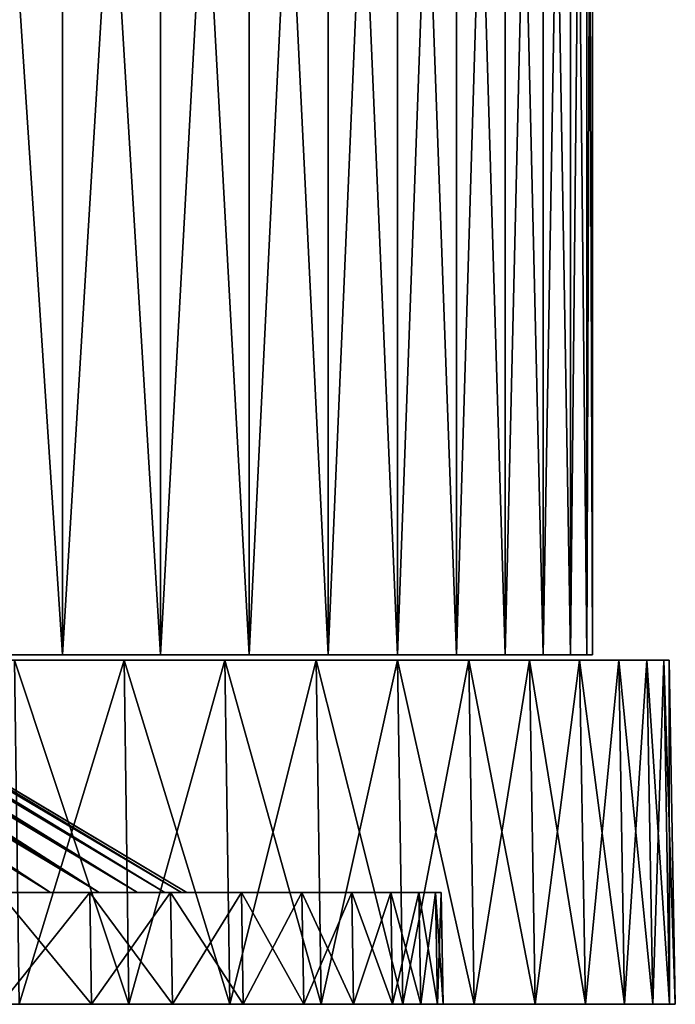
# Model space of a CAD drawing. Header units: millimetres. Extents: x -65 to 65, y -116 to 33.
# Tile 20 of 23: x 49 to 65, y -46 to -23. Entities that reach past the tile are written whole.
import ezdxf

# ---------------------------------------------------------------- set-up
doc = ezdxf.new("R2010")
doc.units = ezdxf.units.MM
doc.header["$LTSCALE"] = 65.185185
for name, color, linetype in [('10', 7, 'CONTINUOUS'), ('13', 7, 'CONTINUOUS'), ('14', 7, 'CONTINUOUS'), ('17', 7, 'CONTINUOUS'), ('21', 7, 'CONTINUOUS'), ('24', 7, 'CONTINUOUS'), ('3', 7, 'CONTINUOUS'), ('4', 7, 'CONTINUOUS'), ('7', 7, 'CONTINUOUS'), ('9', 7, 'CONTINUOUS')]:
    doc.layers.add(name, color=color, linetype=linetype)

msp = doc.modelspace()

# ---------------------------------------------------------------- linework, layer by layer
at = {"layer": '10', "color": 250, "linetype": 'Continuous', "true_color": 0x1c1c1c}
for points in [[(50.201, -38.044, -37.466), (47.698, -38.044, -40.606), (50.201, -0.083, -37.466), (50.201, -38.044, -37.466)], [(50.201, -0.083, -37.466), (47.698, -38.044, -40.606), (47.698, -0.083, -40.606), (50.201, -0.083, -37.466)], [(52.499, -38.044, -34.173), (50.201, -38.044, -37.466), (52.499, -0.083, -34.173), (52.499, -38.044, -34.173)], [(52.499, -0.083, -34.173), (50.201, -38.044, -37.466), (50.201, -0.083, -37.466), (52.499, -0.083, -34.173)], [(54.58, -38.044, -30.739), (52.499, -38.044, -34.173), (54.58, -0.083, -30.739), (54.58, -38.044, -30.739)], [(54.58, -0.083, -30.739), (52.499, -38.044, -34.173), (52.499, -0.083, -34.173), (54.58, -0.083, -30.739)], [(56.437, -38.044, -27.179), (54.58, -38.044, -30.739), (56.437, -0.083, -27.179), (56.437, -38.044, -27.179)], [(56.437, -0.083, -27.179), (54.58, -38.044, -30.739), (54.58, -0.083, -30.739), (56.437, -0.083, -27.179)], [(58.063, -38.044, -23.507), (56.437, -38.044, -27.179), (58.063, -0.083, -23.507), (58.063, -38.044, -23.507)], [(58.063, -0.083, -23.507), (56.437, -38.044, -27.179), (56.437, -0.083, -27.179), (58.063, -0.083, -23.507)], [(59.45, -38.044, -19.739), (58.063, -38.044, -23.507), (59.45, -0.083, -19.739), (59.45, -38.044, -19.739)], [(59.45, -0.083, -19.739), (58.063, -38.044, -23.507), (58.063, -0.083, -23.507), (59.45, -0.083, -19.739)], [(60.592, -38.044, -15.889), (59.45, -38.044, -19.739), (60.592, -0.083, -15.889), (60.592, -38.044, -15.889)], [(60.592, -0.083, -15.889), (59.45, -38.044, -19.739), (59.45, -0.083, -19.739), (60.592, -0.083, -15.889)], [(61.486, -38.044, -11.974), (60.592, -38.044, -15.889), (61.486, -0.083, -11.974), (61.486, -38.044, -11.974)], [(61.486, -0.083, -11.974), (60.592, -38.044, -15.889), (60.592, -0.083, -15.889), (61.486, -0.083, -11.974)], [(62.127, -38.044, -8.01), (61.486, -38.044, -11.974), (62.127, -0.083, -8.01), (62.127, -38.044, -8.01)], [(62.127, -0.083, -8.01), (61.486, -38.044, -11.974), (61.486, -0.083, -11.974), (62.127, -0.083, -8.01)], [(62.512, -38.044, -4.013), (62.127, -38.044, -8.01), (62.512, -0.083, -4.013), (62.512, -38.044, -4.013)], [(62.512, -0.083, -4.013), (62.127, -38.044, -8.01), (62.127, -0.083, -8.01), (62.512, -0.083, -4.013)], [(62.641, -0.083), (62.641, -38.044), (62.512, -38.044, -4.013), (62.641, -0.083)], [(62.641, -0.083), (62.512, -38.044, -4.013), (62.512, -0.083, -4.013), (62.641, -0.083)]]:
    msp.add_3dface(points, dxfattribs=at)
at = {"layer": '13', "linetype": 'Continuous'}
for points in [[(48.716, -43.621, -33.441), (50.841, -43.621, -30.113), (42.976, -43.621, -31.224), (48.716, -43.621, -33.441)], [(42.976, -43.621, -31.224), (50.841, -43.621, -30.113), (45.05, -43.621, -28.15), (42.976, -43.621, -31.224)], [(45.05, -43.621, 28.15), (50.841, -43.621, 30.113), (42.976, -43.621, 31.224), (45.05, -43.621, 28.15)], [(50.841, -43.621, 30.113), (48.716, -43.621, 33.441), (42.976, -43.621, 31.224), (50.841, -43.621, 30.113)], [(50.841, -43.621, -30.113), (52.738, -43.621, -26.65), (45.05, -43.621, -28.15), (50.841, -43.621, -30.113)], [(45.05, -43.621, -28.15), (52.738, -43.621, -26.65), (46.903, -43.621, -24.939), (45.05, -43.621, -28.15)], [(52.738, -43.621, 26.65), (50.841, -43.621, 30.113), (45.05, -43.621, 28.15), (52.738, -43.621, 26.65)], [(46.903, -43.621, 24.939), (52.738, -43.621, 26.65), (45.05, -43.621, 28.15), (46.903, -43.621, 24.939)], [(54.401, -43.621, 23.068), (52.738, -43.621, 26.65), (46.903, -43.621, 24.939), (54.401, -43.621, 23.068)], [(48.529, -43.621, 21.606), (54.401, -43.621, 23.068), (46.903, -43.621, 24.939), (48.529, -43.621, 21.606)], [(52.738, -43.621, -26.65), (54.401, -43.621, -23.068), (46.903, -43.621, -24.939), (52.738, -43.621, -26.65)], [(46.903, -43.621, -24.939), (54.401, -43.621, -23.068), (48.529, -43.621, -21.606), (46.903, -43.621, -24.939)], [(55.82, -43.621, 19.383), (54.401, -43.621, 23.068), (48.529, -43.621, 21.606), (55.82, -43.621, 19.383)], [(49.918, -43.621, 18.169), (55.82, -43.621, 19.383), (48.529, -43.621, 21.606), (49.918, -43.621, 18.169)], [(54.401, -43.621, -23.068), (55.82, -43.621, -19.383), (48.529, -43.621, -21.606), (54.401, -43.621, -23.068)], [(48.529, -43.621, -21.606), (55.82, -43.621, -19.383), (49.918, -43.621, -18.169), (48.529, -43.621, -21.606)], [(51.064, -43.621, 14.642), (56.99, -43.621, 15.611), (49.918, -43.621, 18.169), (51.064, -43.621, 14.642)], [(56.99, -43.621, 15.611), (55.82, -43.621, 19.383), (49.918, -43.621, 18.169), (56.99, -43.621, 15.611)], [(55.82, -43.621, -19.383), (56.99, -43.621, -15.611), (49.918, -43.621, -18.169), (55.82, -43.621, -19.383)], [(49.918, -43.621, -18.169), (56.99, -43.621, -15.611), (51.064, -43.621, -14.642), (49.918, -43.621, -18.169)], [(51.961, -43.621, 11.045), (57.905, -43.621, 11.77), (51.064, -43.621, 14.642), (51.961, -43.621, 11.045)], [(57.905, -43.621, 11.77), (56.99, -43.621, 15.611), (51.064, -43.621, 14.642), (57.905, -43.621, 11.77)], [(51.064, -43.621, -14.642), (57.905, -43.621, -11.77), (51.961, -43.621, -11.045), (51.064, -43.621, -14.642)], [(56.99, -43.621, -15.611), (57.905, -43.621, -11.77), (51.064, -43.621, -14.642), (56.99, -43.621, -15.611)], [(58.562, -43.621, 7.876), (57.905, -43.621, 11.77), (51.961, -43.621, 11.045), (58.562, -43.621, 7.876)], [(52.605, -43.621, 7.393), (58.562, -43.621, 7.876), (51.961, -43.621, 11.045), (52.605, -43.621, 7.393)], [(57.905, -43.621, -11.77), (58.562, -43.621, -7.876), (51.961, -43.621, -11.045), (57.905, -43.621, -11.77)], [(51.961, -43.621, -11.045), (58.562, -43.621, -7.876), (52.605, -43.621, -7.393), (51.961, -43.621, -11.045)], [(58.957, -43.621, 3.947), (58.562, -43.621, 7.876), (52.605, -43.621, 7.393), (58.957, -43.621, 3.947)], [(52.992, -43.621, 3.706), (58.957, -43.621, 3.947), (52.605, -43.621, 7.393), (52.992, -43.621, 3.706)], [(58.562, -43.621, -7.876), (58.957, -43.621, -3.947), (52.605, -43.621, -7.393), (58.562, -43.621, -7.876)], [(52.605, -43.621, -7.393), (58.957, -43.621, -3.947), (52.992, -43.621, -3.706), (52.605, -43.621, -7.393)], [(53.121, -43.621), (58.957, -43.621, 3.947), (52.992, -43.621, 3.706), (53.121, -43.621)], [(58.957, -43.621, -3.947), (59.089, -43.621), (52.992, -43.621, -3.706), (58.957, -43.621, -3.947)], [(52.992, -43.621, -3.706), (59.089, -43.621), (53.121, -43.621), (52.992, -43.621, -3.706)], [(59.089, -43.621), (58.957, -43.621, 3.947), (53.121, -43.621), (59.089, -43.621)]]:
    msp.add_3dface(points, dxfattribs=at)
at = {"layer": '14', "linetype": 'Continuous'}
for points in [[(48.716, -43.621, 33.441), (50.841, -43.621, 30.113), (48.754, -46.246, 33.467), (48.716, -43.621, 33.441)], [(48.754, -46.246, 33.467), (50.841, -43.621, 30.113), (50.88, -46.246, 30.136), (48.754, -46.246, 33.467)], [(50.841, -43.621, 30.113), (52.738, -43.621, 26.65), (50.88, -46.246, 30.136), (50.841, -43.621, 30.113)], [(50.88, -46.246, 30.136), (52.738, -43.621, 26.65), (52.779, -46.246, 26.671), (50.88, -46.246, 30.136)], [(52.738, -43.621, 26.65), (54.401, -43.621, 23.068), (52.779, -46.246, 26.671), (52.738, -43.621, 26.65)], [(52.779, -46.246, 26.671), (54.401, -43.621, 23.068), (54.443, -46.246, 23.086), (52.779, -46.246, 26.671)], [(54.401, -43.621, 23.068), (55.82, -43.621, 19.383), (54.443, -46.246, 23.086), (54.401, -43.621, 23.068)], [(54.443, -46.246, 23.086), (55.82, -43.621, 19.383), (55.863, -46.246, 19.398), (54.443, -46.246, 23.086)], [(55.82, -43.621, 19.383), (56.99, -43.621, 15.611), (55.863, -46.246, 19.398), (55.82, -43.621, 19.383)], [(55.863, -46.246, 19.398), (56.99, -43.621, 15.611), (57.034, -46.246, 15.623), (55.863, -46.246, 19.398)], [(56.99, -43.621, 15.611), (57.905, -43.621, 11.77), (57.034, -46.246, 15.623), (56.99, -43.621, 15.611)], [(57.034, -46.246, 15.623), (57.905, -43.621, 11.77), (57.95, -46.246, 11.779), (57.034, -46.246, 15.623)], [(57.905, -43.621, 11.77), (58.562, -43.621, 7.876), (57.95, -46.246, 11.779), (57.905, -43.621, 11.77)], [(57.95, -46.246, 11.779), (58.562, -43.621, 7.876), (58.608, -46.246, 7.882), (57.95, -46.246, 11.779)], [(58.562, -43.621, 7.876), (58.957, -43.621, 3.947), (58.608, -46.246, 7.882), (58.562, -43.621, 7.876)], [(58.608, -46.246, 7.882), (58.957, -43.621, 3.947), (59.003, -46.246, 3.95), (58.608, -46.246, 7.882)], [(58.957, -43.621, 3.947), (59.089, -43.621), (59.003, -46.246, 3.95), (58.957, -43.621, 3.947)], [(59.003, -46.246, 3.95), (59.089, -43.621), (59.135, -46.246), (59.003, -46.246, 3.95)]]:
    msp.add_3dface(points, dxfattribs=at)
at = {"layer": '17', "linetype": 'Continuous'}
for points in [[(50.841, -43.621, -30.113), (48.716, -43.621, -33.441), (50.88, -46.246, -30.136), (50.841, -43.621, -30.113)], [(50.88, -46.246, -30.136), (48.716, -43.621, -33.441), (48.754, -46.246, -33.467), (50.88, -46.246, -30.136)], [(52.738, -43.621, -26.65), (50.841, -43.621, -30.113), (52.779, -46.246, -26.671), (52.738, -43.621, -26.65)], [(52.779, -46.246, -26.671), (50.841, -43.621, -30.113), (50.88, -46.246, -30.136), (52.779, -46.246, -26.671)], [(54.443, -46.246, -23.086), (52.738, -43.621, -26.65), (52.779, -46.246, -26.671), (54.443, -46.246, -23.086)], [(54.401, -43.621, -23.068), (52.738, -43.621, -26.65), (54.443, -46.246, -23.086), (54.401, -43.621, -23.068)], [(55.863, -46.246, -19.398), (54.401, -43.621, -23.068), (54.443, -46.246, -23.086), (55.863, -46.246, -19.398)], [(55.82, -43.621, -19.383), (54.401, -43.621, -23.068), (55.863, -46.246, -19.398), (55.82, -43.621, -19.383)], [(56.99, -43.621, -15.611), (55.82, -43.621, -19.383), (57.034, -46.246, -15.623), (56.99, -43.621, -15.611)], [(57.034, -46.246, -15.623), (55.82, -43.621, -19.383), (55.863, -46.246, -19.398), (57.034, -46.246, -15.623)], [(57.905, -43.621, -11.77), (56.99, -43.621, -15.611), (57.95, -46.246, -11.779), (57.905, -43.621, -11.77)], [(57.95, -46.246, -11.779), (56.99, -43.621, -15.611), (57.034, -46.246, -15.623), (57.95, -46.246, -11.779)], [(58.562, -43.621, -7.876), (57.905, -43.621, -11.77), (58.608, -46.246, -7.882), (58.562, -43.621, -7.876)], [(58.608, -46.246, -7.882), (57.905, -43.621, -11.77), (57.95, -46.246, -11.779), (58.608, -46.246, -7.882)], [(58.957, -43.621, -3.947), (58.562, -43.621, -7.876), (59.003, -46.246, -3.95), (58.957, -43.621, -3.947)], [(59.003, -46.246, -3.95), (58.562, -43.621, -7.876), (58.608, -46.246, -7.882), (59.003, -46.246, -3.95)], [(59.089, -43.621), (58.957, -43.621, -3.947), (59.135, -46.246), (59.089, -43.621)], [(59.135, -46.246), (58.957, -43.621, -3.947), (59.003, -46.246, -3.95), (59.135, -46.246)]]:
    msp.add_3dface(points, dxfattribs=at)
at = {"layer": '21', "linetype": 'Continuous'}
for points in [[(49.918, -43.621, 18.169), (32.874, -33.072, 13.21), (33.405, -33.072, 11.803), (49.918, -43.621, 18.169)], [(49.918, -43.621, 18.169), (48.529, -43.621, 21.606), (32.874, -33.072, 13.21), (49.918, -43.621, 18.169)], [(49.918, -43.621, 18.169), (33.405, -33.072, 11.803), (33.876, -33.072, 10.374), (49.918, -43.621, 18.169)], [(51.064, -43.621, 14.642), (33.876, -33.072, 10.374), (34.285, -33.072, 8.927), (51.064, -43.621, 14.642)], [(51.064, -43.621, 14.642), (49.918, -43.621, 18.169), (33.876, -33.072, 10.374), (51.064, -43.621, 14.642)], [(51.064, -43.621, 14.642), (34.285, -33.072, 8.927), (34.633, -33.072, 7.464), (51.064, -43.621, 14.642)], [(51.961, -43.621, 11.045), (34.633, -33.072, 7.464), (34.919, -33.072, 5.987), (51.961, -43.621, 11.045)], [(51.961, -43.621, 11.045), (51.064, -43.621, 14.642), (34.633, -33.072, 7.464), (51.961, -43.621, 11.045)], [(52.605, -43.621, 7.393), (34.919, -33.072, 5.987), (35.142, -33.072, 4.5), (52.605, -43.621, 7.393)], [(52.605, -43.621, 7.393), (51.961, -43.621, 11.045), (34.919, -33.072, 5.987), (52.605, -43.621, 7.393)], [(52.605, -43.621, 7.393), (35.142, -33.072, 4.5), (35.301, -33.072, 3.005), (52.605, -43.621, 7.393)], [(52.992, -43.621, 3.706), (35.301, -33.072, 3.005), (35.397, -33.072, 1.504), (52.992, -43.621, 3.706)], [(52.992, -43.621, 3.706), (52.605, -43.621, 7.393), (35.301, -33.072, 3.005), (52.992, -43.621, 3.706)], [(52.992, -43.621, 3.706), (35.397, -33.072, 1.504), (35.429, -33.072), (52.992, -43.621, 3.706)], [(53.121, -43.621), (52.992, -43.621, 3.706), (35.429, -33.072), (53.121, -43.621)]]:
    msp.add_3dface(points, dxfattribs=at)
at = {"layer": '24', "linetype": 'Continuous'}
for points in [[(49.918, -43.621, -18.169), (33.405, -33.072, -11.803), (32.874, -33.072, -13.21), (49.918, -43.621, -18.169)], [(48.529, -43.621, -21.606), (49.918, -43.621, -18.169), (32.874, -33.072, -13.21), (48.529, -43.621, -21.606)], [(49.918, -43.621, -18.169), (51.064, -43.621, -14.642), (33.405, -33.072, -11.803), (49.918, -43.621, -18.169)], [(51.064, -43.621, -14.642), (33.876, -33.072, -10.374), (33.405, -33.072, -11.803), (51.064, -43.621, -14.642)], [(51.064, -43.621, -14.642), (34.285, -33.072, -8.927), (33.876, -33.072, -10.374), (51.064, -43.621, -14.642)], [(51.064, -43.621, -14.642), (51.961, -43.621, -11.045), (34.285, -33.072, -8.927), (51.064, -43.621, -14.642)], [(51.961, -43.621, -11.045), (34.633, -33.072, -7.464), (34.285, -33.072, -8.927), (51.961, -43.621, -11.045)], [(51.961, -43.621, -11.045), (34.919, -33.072, -5.987), (34.633, -33.072, -7.464), (51.961, -43.621, -11.045)], [(51.961, -43.621, -11.045), (52.605, -43.621, -7.393), (34.919, -33.072, -5.987), (51.961, -43.621, -11.045)], [(52.605, -43.621, -7.393), (35.142, -33.072, -4.5), (34.919, -33.072, -5.987), (52.605, -43.621, -7.393)], [(52.605, -43.621, -7.393), (52.992, -43.621, -3.706), (35.142, -33.072, -4.5), (52.605, -43.621, -7.393)], [(52.992, -43.621, -3.706), (35.301, -33.072, -3.005), (35.142, -33.072, -4.5), (52.992, -43.621, -3.706)], [(52.992, -43.621, -3.706), (35.397, -33.072, -1.504), (35.301, -33.072, -3.005), (52.992, -43.621, -3.706)], [(52.992, -43.621, -3.706), (53.121, -43.621), (35.397, -33.072, -1.504), (52.992, -43.621, -3.706)], [(53.121, -43.621), (35.429, -33.072), (35.397, -33.072, -1.504), (53.121, -43.621)]]:
    msp.add_3dface(points, dxfattribs=at)
at = {"layer": '3', "linetype": 'Continuous'}
for points in [[(51.647, -38.171, -38.545), (49.071, -38.171, -41.775), (36.55, -38.171, -40.593), (51.647, -38.171, -38.545)], [(39.292, -38.171, -37.944), (51.647, -38.171, -38.545), (36.55, -38.171, -40.593), (39.292, -38.171, -37.944)], [(49.071, -38.171, 41.775), (51.647, -38.171, 38.545), (36.55, -38.171, 40.593), (49.071, -38.171, 41.775)], [(36.55, -38.171, 40.593), (51.647, -38.171, 38.545), (39.292, -38.171, 37.944), (36.55, -38.171, 40.593)], [(54.011, -38.171, -35.157), (51.647, -38.171, -38.545), (39.292, -38.171, -37.944), (54.011, -38.171, -35.157)], [(41.844, -38.171, -35.111), (54.011, -38.171, -35.157), (39.292, -38.171, -37.944), (41.844, -38.171, -35.111)], [(39.292, -38.171, 37.944), (54.011, -38.171, 35.157), (41.844, -38.171, 35.111), (39.292, -38.171, 37.944)], [(51.647, -38.171, 38.545), (54.011, -38.171, 35.157), (39.292, -38.171, 37.944), (51.647, -38.171, 38.545)], [(44.191, -38.171, -32.107), (54.011, -38.171, -35.157), (41.844, -38.171, -35.111), (44.191, -38.171, -32.107)], [(54.011, -38.171, 35.157), (56.152, -38.171, 31.624), (41.844, -38.171, 35.111), (54.011, -38.171, 35.157)], [(41.844, -38.171, 35.111), (56.152, -38.171, 31.624), (44.191, -38.171, 32.107), (41.844, -38.171, 35.111)], [(56.152, -38.171, -31.624), (54.011, -38.171, -35.157), (44.191, -38.171, -32.107), (56.152, -38.171, -31.624)], [(46.323, -38.171, -28.946), (56.152, -38.171, -31.624), (44.191, -38.171, -32.107), (46.323, -38.171, -28.946)], [(44.191, -38.171, 32.107), (56.152, -38.171, 31.624), (46.323, -38.171, 28.946), (44.191, -38.171, 32.107)], [(58.063, -38.171, -27.962), (56.152, -38.171, -31.624), (46.323, -38.171, -28.946), (58.063, -38.171, -27.962)], [(48.229, -38.171, -25.644), (58.063, -38.171, -27.962), (46.323, -38.171, -28.946), (48.229, -38.171, -25.644)], [(56.152, -38.171, 31.624), (58.063, -38.171, 27.962), (46.323, -38.171, 28.946), (56.152, -38.171, 31.624)], [(46.323, -38.171, 28.946), (58.063, -38.171, 27.962), (48.229, -38.171, 25.644), (46.323, -38.171, 28.946)], [(59.735, -38.171, -24.184), (58.063, -38.171, -27.962), (48.229, -38.171, -25.644), (59.735, -38.171, -24.184)], [(49.9, -38.171, -22.217), (59.735, -38.171, -24.184), (48.229, -38.171, -25.644), (49.9, -38.171, -22.217)], [(58.063, -38.171, 27.962), (59.735, -38.171, 24.184), (48.229, -38.171, 25.644), (58.063, -38.171, 27.962)], [(48.229, -38.171, 25.644), (59.735, -38.171, 24.184), (49.9, -38.171, 22.217), (48.229, -38.171, 25.644)], [(61.162, -38.171, -20.307), (59.735, -38.171, -24.184), (49.9, -38.171, -22.217), (61.162, -38.171, -20.307)], [(51.329, -38.171, -18.682), (61.162, -38.171, -20.307), (49.9, -38.171, -22.217), (51.329, -38.171, -18.682)], [(59.735, -38.171, 24.184), (61.162, -38.171, 20.307), (49.9, -38.171, 22.217), (59.735, -38.171, 24.184)], [(49.9, -38.171, 22.217), (61.162, -38.171, 20.307), (51.329, -38.171, 18.682), (49.9, -38.171, 22.217)], [(62.337, -38.171, -16.347), (61.162, -38.171, -20.307), (51.329, -38.171, -18.682), (62.337, -38.171, -16.347)], [(52.507, -38.171, -15.056), (62.337, -38.171, -16.347), (51.329, -38.171, -18.682), (52.507, -38.171, -15.056)], [(61.162, -38.171, 20.307), (62.337, -38.171, 16.347), (51.329, -38.171, 18.682), (61.162, -38.171, 20.307)], [(51.329, -38.171, 18.682), (62.337, -38.171, 16.347), (52.507, -38.171, 15.056), (51.329, -38.171, 18.682)], [(53.429, -38.171, -11.357), (63.257, -38.171, -12.319), (52.507, -38.171, -15.056), (53.429, -38.171, -11.357)], [(63.257, -38.171, -12.319), (62.337, -38.171, -16.347), (52.507, -38.171, -15.056), (63.257, -38.171, -12.319)], [(62.337, -38.171, 16.347), (63.257, -38.171, 12.319), (52.507, -38.171, 15.056), (62.337, -38.171, 16.347)], [(52.507, -38.171, 15.056), (63.257, -38.171, 12.319), (53.429, -38.171, 11.357), (52.507, -38.171, 15.056)], [(54.091, -38.171, -7.602), (63.916, -38.171, -8.241), (53.429, -38.171, -11.357), (54.091, -38.171, -7.602)], [(63.916, -38.171, -8.241), (63.257, -38.171, -12.319), (53.429, -38.171, -11.357), (63.916, -38.171, -8.241)], [(53.429, -38.171, 11.357), (63.916, -38.171, 8.241), (54.091, -38.171, 7.602), (53.429, -38.171, 11.357)], [(63.257, -38.171, 12.319), (63.916, -38.171, 8.241), (53.429, -38.171, 11.357), (63.257, -38.171, 12.319)], [(64.313, -38.171, -4.129), (63.916, -38.171, -8.241), (54.091, -38.171, -7.602), (64.313, -38.171, -4.129)], [(54.49, -38.171, -3.81), (64.313, -38.171, -4.129), (54.091, -38.171, -7.602), (54.49, -38.171, -3.81)], [(63.916, -38.171, 8.241), (64.313, -38.171, 4.129), (54.091, -38.171, 7.602), (63.916, -38.171, 8.241)], [(54.091, -38.171, 7.602), (64.313, -38.171, 4.129), (54.49, -38.171, 3.81), (54.091, -38.171, 7.602)], [(54.623, -38.171), (64.313, -38.171, -4.129), (54.49, -38.171, -3.81), (54.623, -38.171)], [(64.313, -38.171, 4.129), (64.445, -38.171), (54.49, -38.171, 3.81), (64.313, -38.171, 4.129)], [(54.49, -38.171, 3.81), (64.445, -38.171), (54.623, -38.171), (54.49, -38.171, 3.81)], [(64.445, -38.171), (64.313, -38.171, -4.129), (54.623, -38.171), (64.445, -38.171)]]:
    msp.add_3dface(points, dxfattribs=at)
at = {"layer": '4', "linetype": 'Continuous'}
for points in [[(51.647, -38.171, 38.545), (49.071, -38.171, 41.775), (51.76, -46.246, 38.63), (51.647, -38.171, 38.545)], [(51.76, -46.246, 38.63), (49.071, -38.171, 41.775), (49.179, -46.246, 41.867), (51.76, -46.246, 38.63)], [(54.129, -46.246, 35.234), (51.647, -38.171, 38.545), (51.76, -46.246, 38.63), (54.129, -46.246, 35.234)], [(54.011, -38.171, 35.157), (51.647, -38.171, 38.545), (54.129, -46.246, 35.234), (54.011, -38.171, 35.157)], [(56.275, -46.246, 31.694), (54.011, -38.171, 35.157), (54.129, -46.246, 35.234), (56.275, -46.246, 31.694)], [(56.152, -38.171, 31.624), (54.011, -38.171, 35.157), (56.275, -46.246, 31.694), (56.152, -38.171, 31.624)], [(58.19, -46.246, 28.023), (56.152, -38.171, 31.624), (56.275, -46.246, 31.694), (58.19, -46.246, 28.023)], [(58.063, -38.171, 27.962), (56.152, -38.171, 31.624), (58.19, -46.246, 28.023), (58.063, -38.171, 27.962)], [(59.866, -46.246, 24.237), (58.063, -38.171, 27.962), (58.19, -46.246, 28.023), (59.866, -46.246, 24.237)], [(59.735, -38.171, 24.184), (58.063, -38.171, 27.962), (59.866, -46.246, 24.237), (59.735, -38.171, 24.184)], [(61.296, -46.246, 20.352), (59.735, -38.171, 24.184), (59.866, -46.246, 24.237), (61.296, -46.246, 20.352)], [(61.162, -38.171, 20.307), (59.735, -38.171, 24.184), (61.296, -46.246, 20.352), (61.162, -38.171, 20.307)], [(62.474, -46.246, 16.383), (61.162, -38.171, 20.307), (61.296, -46.246, 20.352), (62.474, -46.246, 16.383)], [(62.337, -38.171, 16.347), (61.162, -38.171, 20.307), (62.474, -46.246, 16.383), (62.337, -38.171, 16.347)], [(63.257, -38.171, 12.319), (62.337, -38.171, 16.347), (63.395, -46.246, 12.346), (63.257, -38.171, 12.319)], [(63.395, -46.246, 12.346), (62.337, -38.171, 16.347), (62.474, -46.246, 16.383), (63.395, -46.246, 12.346)], [(64.056, -46.246, 8.259), (63.257, -38.171, 12.319), (63.395, -46.246, 12.346), (64.056, -46.246, 8.259)], [(63.916, -38.171, 8.241), (63.257, -38.171, 12.319), (64.056, -46.246, 8.259), (63.916, -38.171, 8.241)], [(64.313, -38.171, 4.129), (63.916, -38.171, 8.241), (64.453, -46.246, 4.138), (64.313, -38.171, 4.129)], [(64.453, -46.246, 4.138), (63.916, -38.171, 8.241), (64.056, -46.246, 8.259), (64.453, -46.246, 4.138)], [(64.445, -38.171), (64.313, -38.171, 4.129), (64.586, -46.246), (64.445, -38.171)], [(64.586, -46.246), (64.313, -38.171, 4.129), (64.453, -46.246, 4.138), (64.586, -46.246)]]:
    msp.add_3dface(points, dxfattribs=at)
at = {"layer": '7', "linetype": 'Continuous'}
for points in [[(49.071, -38.171, -41.775), (51.647, -38.171, -38.545), (49.179, -46.246, -41.867), (49.071, -38.171, -41.775)], [(49.179, -46.246, -41.867), (51.647, -38.171, -38.545), (51.76, -46.246, -38.63), (49.179, -46.246, -41.867)], [(51.647, -38.171, -38.545), (54.011, -38.171, -35.157), (51.76, -46.246, -38.63), (51.647, -38.171, -38.545)], [(51.76, -46.246, -38.63), (54.011, -38.171, -35.157), (54.129, -46.246, -35.234), (51.76, -46.246, -38.63)], [(54.011, -38.171, -35.157), (56.152, -38.171, -31.624), (54.129, -46.246, -35.234), (54.011, -38.171, -35.157)], [(54.129, -46.246, -35.234), (56.152, -38.171, -31.624), (56.275, -46.246, -31.694), (54.129, -46.246, -35.234)], [(56.152, -38.171, -31.624), (58.063, -38.171, -27.962), (56.275, -46.246, -31.694), (56.152, -38.171, -31.624)], [(56.275, -46.246, -31.694), (58.063, -38.171, -27.962), (58.19, -46.246, -28.023), (56.275, -46.246, -31.694)], [(58.063, -38.171, -27.962), (59.735, -38.171, -24.184), (58.19, -46.246, -28.023), (58.063, -38.171, -27.962)], [(58.19, -46.246, -28.023), (59.735, -38.171, -24.184), (59.866, -46.246, -24.237), (58.19, -46.246, -28.023)], [(59.735, -38.171, -24.184), (61.162, -38.171, -20.307), (59.866, -46.246, -24.237), (59.735, -38.171, -24.184)], [(59.866, -46.246, -24.237), (61.162, -38.171, -20.307), (61.296, -46.246, -20.352), (59.866, -46.246, -24.237)], [(61.162, -38.171, -20.307), (62.337, -38.171, -16.347), (61.296, -46.246, -20.352), (61.162, -38.171, -20.307)], [(61.296, -46.246, -20.352), (62.337, -38.171, -16.347), (62.474, -46.246, -16.383), (61.296, -46.246, -20.352)], [(62.337, -38.171, -16.347), (63.257, -38.171, -12.319), (62.474, -46.246, -16.383), (62.337, -38.171, -16.347)], [(62.474, -46.246, -16.383), (63.257, -38.171, -12.319), (63.395, -46.246, -12.346), (62.474, -46.246, -16.383)], [(63.257, -38.171, -12.319), (63.916, -38.171, -8.241), (63.395, -46.246, -12.346), (63.257, -38.171, -12.319)], [(63.395, -46.246, -12.346), (63.916, -38.171, -8.241), (64.056, -46.246, -8.259), (63.395, -46.246, -12.346)], [(63.916, -38.171, -8.241), (64.313, -38.171, -4.129), (64.056, -46.246, -8.259), (63.916, -38.171, -8.241)], [(64.056, -46.246, -8.259), (64.313, -38.171, -4.129), (64.453, -46.246, -4.138), (64.056, -46.246, -8.259)], [(64.313, -38.171, -4.129), (64.445, -38.171), (64.453, -46.246, -4.138), (64.313, -38.171, -4.129)], [(64.445, -38.171), (64.586, -46.246), (64.453, -46.246, -4.138), (64.445, -38.171)]]:
    msp.add_3dface(points, dxfattribs=at)
at = {"layer": '9', "color": 250, "linetype": 'Continuous', "true_color": 0x1c1c1c}
for points in [[(50.201, -0.083, 37.466), (47.698, -0.083, 40.606), (50.201, -38.044, 37.466), (50.201, -0.083, 37.466)], [(50.201, -38.044, 37.466), (47.698, -0.083, 40.606), (47.698, -38.044, 40.606), (50.201, -38.044, 37.466)], [(52.499, -0.083, 34.173), (50.201, -0.083, 37.466), (52.499, -38.044, 34.173), (52.499, -0.083, 34.173)], [(52.499, -38.044, 34.173), (50.201, -0.083, 37.466), (50.201, -38.044, 37.466), (52.499, -38.044, 34.173)], [(54.58, -0.083, 30.739), (52.499, -0.083, 34.173), (54.58, -38.044, 30.739), (54.58, -0.083, 30.739)], [(54.58, -38.044, 30.739), (52.499, -0.083, 34.173), (52.499, -38.044, 34.173), (54.58, -38.044, 30.739)], [(56.437, -0.083, 27.179), (54.58, -0.083, 30.739), (56.437, -38.044, 27.179), (56.437, -0.083, 27.179)], [(56.437, -38.044, 27.179), (54.58, -0.083, 30.739), (54.58, -38.044, 30.739), (56.437, -38.044, 27.179)], [(58.063, -0.083, 23.507), (56.437, -0.083, 27.179), (58.063, -38.044, 23.507), (58.063, -0.083, 23.507)], [(58.063, -38.044, 23.507), (56.437, -0.083, 27.179), (56.437, -38.044, 27.179), (58.063, -38.044, 23.507)], [(59.45, -0.083, 19.739), (58.063, -0.083, 23.507), (59.45, -38.044, 19.739), (59.45, -0.083, 19.739)], [(59.45, -38.044, 19.739), (58.063, -0.083, 23.507), (58.063, -38.044, 23.507), (59.45, -38.044, 19.739)], [(60.592, -0.083, 15.889), (59.45, -0.083, 19.739), (60.592, -38.044, 15.889), (60.592, -0.083, 15.889)], [(60.592, -38.044, 15.889), (59.45, -0.083, 19.739), (59.45, -38.044, 19.739), (60.592, -38.044, 15.889)], [(61.486, -0.083, 11.974), (60.592, -0.083, 15.889), (61.486, -38.044, 11.974), (61.486, -0.083, 11.974)], [(61.486, -38.044, 11.974), (60.592, -0.083, 15.889), (60.592, -38.044, 15.889), (61.486, -38.044, 11.974)], [(62.127, -0.083, 8.01), (61.486, -0.083, 11.974), (62.127, -38.044, 8.01), (62.127, -0.083, 8.01)], [(62.127, -38.044, 8.01), (61.486, -0.083, 11.974), (61.486, -38.044, 11.974), (62.127, -38.044, 8.01)], [(62.512, -0.083, 4.013), (62.127, -0.083, 8.01), (62.512, -38.044, 4.013), (62.512, -0.083, 4.013)], [(62.512, -38.044, 4.013), (62.127, -0.083, 8.01), (62.127, -38.044, 8.01), (62.512, -38.044, 4.013)], [(62.641, -0.083), (62.512, -0.083, 4.013), (62.641, -38.044), (62.641, -0.083)], [(62.641, -38.044), (62.512, -0.083, 4.013), (62.512, -38.044, 4.013), (62.641, -38.044)]]:
    msp.add_3dface(points, dxfattribs=at)

doc.saveas('drawing.dxf')
